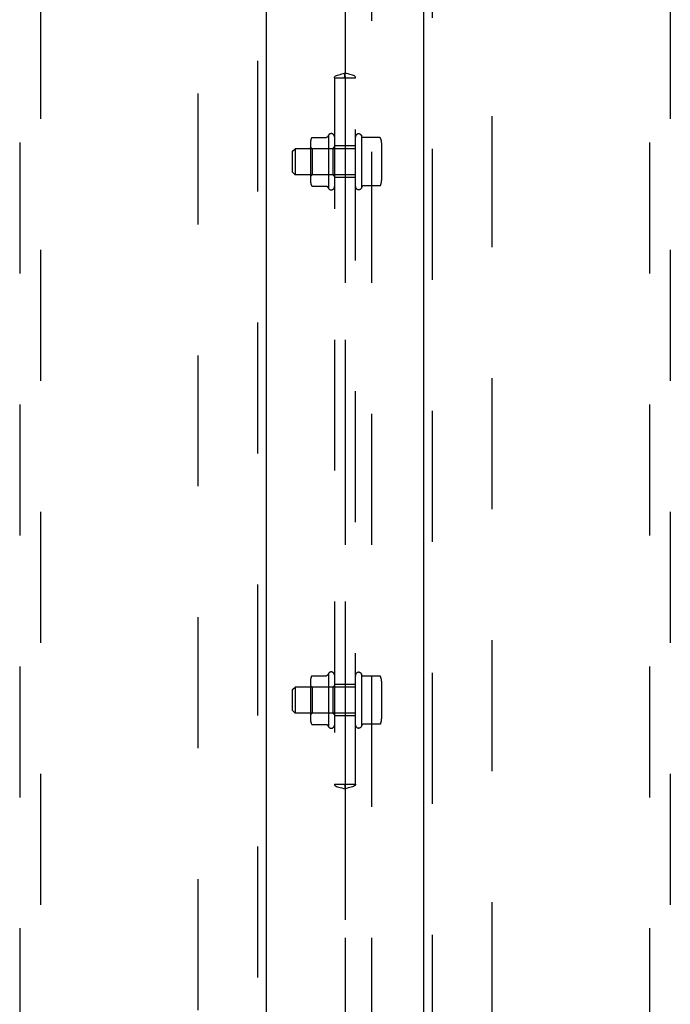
# Model space of a CAD drawing. Header units: inches. Extents: x 0 to 283, y 0 to 183.
# Tile 34 of 99: x 97 to 105, y 110 to 122. Entities that reach past the tile are written whole.
import ezdxf

# ---------------------------------------------------------------- set-up
doc = ezdxf.new("R2010")
doc.units = ezdxf.units.IN
doc.header["$LTSCALE"] = 15.583333
doc.header["$MEASUREMENT"] = 0
doc.linetypes.add('HIDDEN', pattern=[0.2, 0.1, -0.1])
for name, color, linetype in [('DEFAULT_2', 8, 'HIDDEN'), ('LEFTHAND_DOOR_ASSEMBLY', 7, 'CONTINUOUS'), ('RIGHTHAND_DOOR_ASSEMBLY', 7, 'CONTINUOUS'), ('SUBPANEL', 7, 'CONTINUOUS')]:
    doc.layers.add(name, color=color, linetype=linetype)

msp = doc.modelspace()

# ---------------------------------------------------------------- linework, layer by layer
at = {"layer": 'DEFAULT_2', "color": 8, "linetype": 'HIDDEN'}
for p, q in [((100.744, 97.164), (100.744, 132.16)), ((101.057, 97.164), (101.057, 132.16)), ((98.988, 57.344), (98.988, 130.314)), ((102.488, 130.314), (102.488, 57.344))]:
    msp.add_line(p, q, dxfattribs=at)
at = {"layer": 'LEFTHAND_DOOR_ASSEMBLY', "color": 8, "linetype": 'HIDDEN'}
for p, q in [((99.696, 130.975), (99.696, 56.683)), ((96.863, 130.001), (96.863, 95.999)), ((97.113, 95.999), (97.113, 130.001))]:
    msp.add_line(p, q, dxfattribs=at)
at = {"layer": 'LEFTHAND_DOOR_ASSEMBLY', "color": 3, "linetype": 'Continuous'}
msp.add_line((99.8, 130.975), (99.8, 56.683), dxfattribs=at)
at = {"layer": 'RIGHTHAND_DOOR_ASSEMBLY', "color": 3, "linetype": 'Continuous'}
msp.add_line((101.675, 56.683), (101.675, 130.975), dxfattribs=at)
at = {"layer": 'RIGHTHAND_DOOR_ASSEMBLY', "color": 8, "linetype": 'HIDDEN'}
for p, q in [((101.779, 56.683), (101.779, 130.975)), ((104.363, 130.001), (104.363, 95.999)), ((104.613, 95.999), (104.613, 130.001))]:
    msp.add_line(p, q, dxfattribs=at)
at = {"layer": 'SUBPANEL', "color": 8, "linetype": 'HIDDEN'}
for p, q in [((100.738, 125.365), (100.738, 121.48)), ((100.612, 121.422), (100.736, 121.422)), ((100.613, 121.422), (100.613, 113.016)), ((100.734, 121.429), (100.738, 121.429)), ((100.738, 121.429), (100.736, 121.429)), ((100.736, 121.422), (100.739, 121.422)), ((100.739, 121.429), (100.738, 121.429)), ((100.738, 121.429), (100.741, 121.429)), ((100.738, 121.422), (100.738, 113.016)), ((100.739, 121.422), (100.864, 121.422)), ((100.863, 113.016), (100.863, 121.422)), ((100.348, 120.712), (100.518, 120.712)), ((100.543, 120.741), (100.543, 120.104)), ((100.933, 120.737), (100.933, 120.108)), ((100.94, 120.717), (100.933, 120.737)), ((101.152, 120.71), (100.949, 120.71)), ((100.113, 120.547), (100.143, 120.577)), ((100.143, 120.577), (100.143, 120.267)), ((100.863, 120.577), (100.143, 120.577)), ((100.327, 120.649), (100.327, 120.196)), ((100.347, 120.578), (100.327, 120.598)), ((100.347, 120.578), (100.347, 120.266)), ((100.593, 120.578), (100.347, 120.578)), ((100.593, 120.578), (100.613, 120.598)), ((100.593, 120.578), (100.593, 120.266)), ((100.863, 120.61), (100.613, 120.61)), ((101.173, 120.646), (101.173, 120.199)), ((100.113, 120.297), (100.113, 120.547)), ((100.113, 120.297), (100.143, 120.267)), ((100.863, 120.267), (100.143, 120.267)), ((100.347, 120.266), (100.327, 120.246)), ((100.593, 120.266), (100.347, 120.266)), ((100.593, 120.266), (100.613, 120.246)), ((100.863, 120.235), (100.613, 120.235)), ((100.348, 120.132), (100.518, 120.132)), ((100.94, 120.128), (100.933, 120.108)), ((101.152, 120.135), (100.949, 120.135)), ((100.327, 114.243), (100.327, 113.789)), ((100.348, 114.306), (100.518, 114.306)), ((100.543, 114.335), (100.543, 113.698)), ((100.933, 114.331), (100.933, 113.701)), ((100.94, 114.31), (100.933, 114.331)), ((101.152, 114.303), (100.949, 114.303)), ((101.173, 114.24), (101.173, 113.792)), ((100.113, 114.141), (100.143, 114.171)), ((100.113, 113.891), (100.113, 114.141)), ((100.143, 114.171), (100.143, 113.861)), ((100.863, 114.171), (100.143, 114.171)), ((100.347, 114.172), (100.327, 114.192)), ((100.347, 114.172), (100.347, 113.86)), ((100.593, 114.172), (100.347, 114.172)), ((100.593, 114.172), (100.613, 114.192)), ((100.593, 114.172), (100.593, 113.86)), ((100.863, 114.204), (100.613, 114.204)), ((100.113, 113.891), (100.143, 113.861)), ((100.863, 113.861), (100.143, 113.861)), ((100.347, 113.86), (100.327, 113.84)), ((100.593, 113.86), (100.347, 113.86)), ((100.593, 113.86), (100.613, 113.84)), ((100.863, 113.829), (100.613, 113.829)), ((100.348, 113.726), (100.518, 113.726)), ((100.94, 113.722), (100.933, 113.701)), ((101.152, 113.729), (100.949, 113.729)), ((100.612, 113.016), (100.736, 113.016)), ((100.738, 113.009), (100.734, 113.01)), ((100.736, 113.016), (100.739, 113.016)), ((100.736, 113.009), (100.737, 113.009)), ((100.741, 113.01), (100.738, 113.009)), ((100.738, 113.009), (100.739, 113.009)), ((100.738, 112.959), (100.738, 109.824)), ((100.739, 113.016), (100.864, 113.016))]:
    msp.add_line(p, q, dxfattribs=at)
for points in [[(100.612, 121.422), (100.613, 121.43), (100.617, 121.437), (100.625, 121.443), (100.636, 121.448), (100.649, 121.453), (100.664, 121.457), (100.681, 121.462), (100.7, 121.467), (100.719, 121.472), (100.738, 121.48)], [(100.733, 121.43), (100.733, 121.43), (100.733, 121.431), (100.733, 121.432), (100.734, 121.433), (100.735, 121.436), (100.735, 121.44), (100.736, 121.447), (100.737, 121.455), (100.737, 121.466), (100.738, 121.48)], [(100.733, 121.429), (100.733, 121.429), (100.733, 121.43), (100.733, 121.43)], [(100.736, 121.422), (100.734, 121.426), (100.733, 121.428), (100.733, 121.429)], [(100.864, 121.422), (100.863, 121.43), (100.859, 121.437), (100.851, 121.443), (100.84, 121.448), (100.827, 121.453), (100.812, 121.457), (100.794, 121.462), (100.776, 121.467), (100.757, 121.472), (100.738, 121.48)], [(100.743, 121.43), (100.743, 121.43), (100.743, 121.431), (100.742, 121.432), (100.742, 121.433), (100.741, 121.436), (100.74, 121.44), (100.74, 121.447), (100.739, 121.455), (100.738, 121.466), (100.738, 121.48)], [(100.739, 121.422), (100.741, 121.426), (100.742, 121.428), (100.743, 121.429)], [(100.743, 121.429), (100.743, 121.429), (100.743, 121.43), (100.743, 121.43)], [(100.339, 120.707), (100.34, 120.708), (100.34, 120.709), (100.341, 120.71), (100.342, 120.711), (100.343, 120.711), (100.345, 120.712), (100.346, 120.712), (100.347, 120.712), (100.348, 120.712)], [(100.527, 120.717), (100.527, 120.717), (100.527, 120.717), (100.527, 120.717), (100.527, 120.717), (100.527, 120.717), (100.527, 120.717), (100.526, 120.716), (100.526, 120.716), (100.526, 120.716), (100.526, 120.716), (100.526, 120.716), (100.526, 120.716), (100.526, 120.716), (100.526, 120.715), (100.525, 120.715), (100.525, 120.715), (100.525, 120.715), (100.525, 120.715), (100.525, 120.715), (100.525, 120.715), (100.524, 120.714), (100.524, 120.714), (100.524, 120.714), (100.524, 120.714), (100.523, 120.714), (100.523, 120.714), (100.523, 120.713), (100.523, 120.713), (100.522, 120.713), (100.522, 120.713), (100.521, 120.713), (100.521, 120.713), (100.52, 120.713), (100.52, 120.713), (100.519, 120.712), (100.518, 120.712)], [(100.949, 120.71), (100.949, 120.71), (100.949, 120.71), (100.948, 120.71), (100.948, 120.71), (100.947, 120.71), (100.947, 120.71), (100.946, 120.71), (100.946, 120.71), (100.946, 120.71), (100.945, 120.71), (100.945, 120.71), (100.945, 120.711), (100.945, 120.711), (100.944, 120.711), (100.944, 120.711), (100.944, 120.711), (100.944, 120.711), (100.944, 120.711), (100.943, 120.712), (100.943, 120.712), (100.943, 120.712), (100.943, 120.712), (100.943, 120.712), (100.943, 120.712), (100.942, 120.712), (100.942, 120.712), (100.942, 120.713), (100.942, 120.713), (100.942, 120.713), (100.942, 120.713), (100.942, 120.713), (100.942, 120.713), (100.942, 120.713), (100.941, 120.713), (100.941, 120.714), (100.941, 120.714), (100.941, 120.714), (100.941, 120.714), (100.941, 120.714), (100.941, 120.714), (100.941, 120.714), (100.941, 120.714), (100.941, 120.714), (100.941, 120.715), (100.941, 120.715), (100.941, 120.715), (100.94, 120.715), (100.94, 120.715), (100.94, 120.715), (100.94, 120.715), (100.94, 120.715), (100.94, 120.715), (100.94, 120.715), (100.94, 120.716), (100.94, 120.716), (100.94, 120.716), (100.94, 120.716), (100.94, 120.716), (100.94, 120.716), (100.94, 120.716), (100.94, 120.716), (100.94, 120.716), (100.94, 120.716), (100.94, 120.716), (100.94, 120.717)], [(101.161, 120.704), (101.16, 120.705), (101.159, 120.706), (101.158, 120.708), (101.156, 120.708), (101.155, 120.709), (101.153, 120.709), (101.152, 120.71)], [(100.339, 120.138), (100.34, 120.137), (100.34, 120.136), (100.341, 120.135), (100.342, 120.134), (100.343, 120.134), (100.345, 120.133), (100.346, 120.133), (100.347, 120.132), (100.348, 120.132)], [(100.518, 120.132), (100.519, 120.132), (100.52, 120.132), (100.52, 120.132), (100.521, 120.132), (100.521, 120.132), (100.522, 120.132), (100.522, 120.132), (100.522, 120.132), (100.523, 120.132), (100.523, 120.131), (100.523, 120.131), (100.523, 120.131), (100.524, 120.131), (100.524, 120.131), (100.524, 120.131), (100.524, 120.131), (100.525, 120.13), (100.525, 120.13), (100.525, 120.13), (100.525, 120.13), (100.525, 120.13), (100.525, 120.13), (100.525, 120.13), (100.526, 120.129), (100.526, 120.129), (100.526, 120.129), (100.526, 120.129), (100.526, 120.129), (100.526, 120.129), (100.526, 120.129), (100.526, 120.129), (100.526, 120.128), (100.527, 120.128), (100.527, 120.128), (100.527, 120.128), (100.527, 120.128), (100.527, 120.128), (100.527, 120.128), (100.527, 120.128)], [(100.94, 120.128), (100.94, 120.128), (100.94, 120.129), (100.94, 120.129), (100.94, 120.129), (100.94, 120.129), (100.94, 120.129), (100.94, 120.129), (100.94, 120.129), (100.94, 120.129), (100.94, 120.129), (100.94, 120.129), (100.94, 120.129), (100.94, 120.13), (100.94, 120.13), (100.94, 120.13), (100.94, 120.13), (100.94, 120.13), (100.94, 120.13), (100.941, 120.13), (100.941, 120.13), (100.941, 120.13), (100.941, 120.13), (100.941, 120.131), (100.941, 120.131), (100.941, 120.131), (100.941, 120.131), (100.941, 120.131), (100.941, 120.131), (100.941, 120.131), (100.941, 120.131), (100.941, 120.132), (100.942, 120.132), (100.942, 120.132), (100.942, 120.132), (100.942, 120.132), (100.942, 120.132), (100.942, 120.132), (100.942, 120.132), (100.942, 120.132), (100.942, 120.133), (100.943, 120.133), (100.943, 120.133), (100.943, 120.133), (100.943, 120.133), (100.943, 120.133), (100.943, 120.133), (100.944, 120.134), (100.944, 120.134), (100.944, 120.134), (100.944, 120.134), (100.944, 120.134), (100.945, 120.134), (100.945, 120.134), (100.945, 120.134), (100.945, 120.135), (100.946, 120.135), (100.946, 120.135), (100.946, 120.135), (100.947, 120.135), (100.947, 120.135), (100.948, 120.135), (100.948, 120.135), (100.949, 120.135), (100.949, 120.135), (100.949, 120.135)], [(101.161, 120.141), (101.16, 120.14), (101.159, 120.138), (101.158, 120.137), (101.156, 120.136), (101.155, 120.136), (101.153, 120.135), (101.152, 120.135)], [(100.339, 114.3), (100.34, 114.301), (100.34, 114.303), (100.341, 114.304), (100.342, 114.304), (100.343, 114.305), (100.345, 114.306), (100.346, 114.306), (100.347, 114.306), (100.348, 114.306)], [(100.527, 114.311), (100.527, 114.311), (100.527, 114.311), (100.527, 114.311), (100.527, 114.311), (100.527, 114.31), (100.527, 114.31), (100.526, 114.31), (100.526, 114.31), (100.526, 114.31), (100.526, 114.31), (100.526, 114.31), (100.526, 114.309), (100.526, 114.309), (100.526, 114.309), (100.525, 114.309), (100.525, 114.309), (100.525, 114.309), (100.525, 114.309), (100.525, 114.308), (100.525, 114.308), (100.524, 114.308), (100.524, 114.308), (100.524, 114.308), (100.524, 114.308), (100.523, 114.308), (100.523, 114.307), (100.523, 114.307), (100.523, 114.307), (100.522, 114.307), (100.522, 114.307), (100.521, 114.307), (100.521, 114.306), (100.52, 114.306), (100.52, 114.306), (100.519, 114.306), (100.518, 114.306)], [(100.949, 114.303), (100.949, 114.303), (100.949, 114.303), (100.948, 114.303), (100.948, 114.303), (100.947, 114.304), (100.947, 114.304), (100.946, 114.304), (100.946, 114.304), (100.946, 114.304), (100.945, 114.304), (100.945, 114.304), (100.945, 114.304), (100.945, 114.304), (100.944, 114.305), (100.944, 114.305), (100.944, 114.305), (100.944, 114.305), (100.944, 114.305), (100.943, 114.305), (100.943, 114.305), (100.943, 114.306), (100.943, 114.306), (100.943, 114.306), (100.943, 114.306), (100.942, 114.306), (100.942, 114.306), (100.942, 114.306), (100.942, 114.306), (100.942, 114.307), (100.942, 114.307), (100.942, 114.307), (100.942, 114.307), (100.942, 114.307), (100.941, 114.307), (100.941, 114.307), (100.941, 114.307), (100.941, 114.307), (100.941, 114.308), (100.941, 114.308), (100.941, 114.308), (100.941, 114.308), (100.941, 114.308), (100.941, 114.308), (100.941, 114.308), (100.941, 114.308), (100.941, 114.308), (100.94, 114.309), (100.94, 114.309), (100.94, 114.309), (100.94, 114.309), (100.94, 114.309), (100.94, 114.309), (100.94, 114.309), (100.94, 114.309), (100.94, 114.309), (100.94, 114.309), (100.94, 114.31), (100.94, 114.31), (100.94, 114.31), (100.94, 114.31), (100.94, 114.31), (100.94, 114.31), (100.94, 114.31), (100.94, 114.31), (100.94, 114.31)], [(101.161, 114.297), (101.16, 114.299), (101.159, 114.3), (101.158, 114.301), (101.156, 114.302), (101.155, 114.303), (101.153, 114.303), (101.152, 114.303)], [(100.339, 113.732), (100.34, 113.731), (100.34, 113.73), (100.341, 113.729), (100.342, 113.728), (100.343, 113.727), (100.345, 113.727), (100.346, 113.726), (100.347, 113.726), (100.348, 113.726)], [(100.518, 113.726), (100.519, 113.726), (100.52, 113.726), (100.52, 113.726), (100.521, 113.726), (100.521, 113.726), (100.522, 113.726), (100.522, 113.726), (100.522, 113.725), (100.523, 113.725), (100.523, 113.725), (100.523, 113.725), (100.523, 113.725), (100.524, 113.725), (100.524, 113.725), (100.524, 113.724), (100.524, 113.724), (100.525, 113.724), (100.525, 113.724), (100.525, 113.724), (100.525, 113.724), (100.525, 113.724), (100.525, 113.723), (100.525, 113.723), (100.526, 113.723), (100.526, 113.723), (100.526, 113.723), (100.526, 113.723), (100.526, 113.723), (100.526, 113.723), (100.526, 113.722), (100.526, 113.722), (100.526, 113.722), (100.527, 113.722), (100.527, 113.722), (100.527, 113.722), (100.527, 113.722), (100.527, 113.722), (100.527, 113.722), (100.527, 113.722)], [(100.94, 113.722), (100.94, 113.722), (100.94, 113.722), (100.94, 113.722), (100.94, 113.722), (100.94, 113.723), (100.94, 113.723), (100.94, 113.723), (100.94, 113.723), (100.94, 113.723), (100.94, 113.723), (100.94, 113.723), (100.94, 113.723), (100.94, 113.723), (100.94, 113.723), (100.94, 113.724), (100.94, 113.724), (100.94, 113.724), (100.94, 113.724), (100.941, 113.724), (100.941, 113.724), (100.941, 113.724), (100.941, 113.724), (100.941, 113.724), (100.941, 113.724), (100.941, 113.725), (100.941, 113.725), (100.941, 113.725), (100.941, 113.725), (100.941, 113.725), (100.941, 113.725), (100.941, 113.725), (100.942, 113.725), (100.942, 113.725), (100.942, 113.726), (100.942, 113.726), (100.942, 113.726), (100.942, 113.726), (100.942, 113.726), (100.942, 113.726), (100.942, 113.726), (100.943, 113.726), (100.943, 113.727), (100.943, 113.727), (100.943, 113.727), (100.943, 113.727), (100.943, 113.727), (100.944, 113.727), (100.944, 113.727), (100.944, 113.728), (100.944, 113.728), (100.944, 113.728), (100.945, 113.728), (100.945, 113.728), (100.945, 113.728), (100.945, 113.728), (100.946, 113.728), (100.946, 113.729), (100.946, 113.729), (100.947, 113.729), (100.947, 113.729), (100.948, 113.729), (100.948, 113.729), (100.949, 113.729), (100.949, 113.729), (100.949, 113.729)], [(101.161, 113.735), (101.16, 113.734), (101.159, 113.732), (101.158, 113.731), (101.156, 113.73), (101.155, 113.73), (101.153, 113.729), (101.152, 113.729)], [(100.612, 113.016), (100.613, 113.008), (100.617, 113.002), (100.625, 112.995), (100.636, 112.99), (100.649, 112.986), (100.664, 112.981), (100.681, 112.977), (100.7, 112.972), (100.719, 112.966), (100.738, 112.959)], [(100.736, 113.016), (100.734, 113.012), (100.733, 113.01), (100.733, 113.01)], [(100.733, 113.01), (100.733, 113.009), (100.733, 113.009), (100.733, 113.009)], [(100.733, 113.009), (100.733, 113.009), (100.733, 113.008), (100.733, 113.007), (100.734, 113.005), (100.735, 113.003), (100.735, 112.998), (100.736, 112.992), (100.737, 112.983), (100.737, 112.972), (100.738, 112.959)], [(100.864, 113.016), (100.863, 113.008), (100.859, 113.002), (100.851, 112.995), (100.84, 112.99), (100.827, 112.986), (100.812, 112.981), (100.794, 112.977), (100.776, 112.972), (100.757, 112.966), (100.738, 112.959)], [(100.743, 113.009), (100.743, 113.009), (100.743, 113.008), (100.742, 113.007), (100.742, 113.005), (100.741, 113.003), (100.74, 112.998), (100.74, 112.992), (100.739, 112.983), (100.738, 112.972), (100.738, 112.959)], [(100.739, 113.016), (100.741, 113.012), (100.742, 113.01), (100.743, 113.01)], [(100.743, 113.01), (100.743, 113.009), (100.743, 113.009), (100.743, 113.009)]]:
    msp.add_lwpolyline(points, dxfattribs=at)
for centre, radius, start, end in [((100.468, 120.649), 0.141, 156.05, 180), ((100.993, 120.422), 0.551, 144.7108, 147.6847), ((100.574, 120.719), 0.0384, 0, 145.5503), ((100.901, 120.716), 0.0384, 34.4497, 180), ((101.032, 120.646), 0.141, 0, 23.95), ((100.468, 120.196), 0.141, 180, 203.95), ((100.993, 120.422), 0.551, 212.3153, 215.2892), ((100.574, 120.126), 0.0384, 214.4497, 360), ((100.901, 120.129), 0.0384, 180, 325.5503), ((101.032, 120.199), 0.141, 336.05, 360), ((100.574, 114.313), 0.0384, 0, 145.5503), ((100.901, 114.309), 0.0384, 34.4497, 180), ((100.468, 114.243), 0.141, 156.05, 180), ((100.993, 114.016), 0.551, 144.7108, 147.6847), ((101.032, 114.24), 0.141, 0, 23.95), ((100.468, 113.789), 0.141, 180, 203.95), ((101.032, 113.792), 0.141, 336.05, 360), ((100.993, 114.016), 0.551, 212.3153, 215.2892), ((100.574, 113.72), 0.0384, 214.4497, 360), ((100.901, 113.723), 0.0384, 180, 325.5503)]:
    msp.add_arc(centre, radius, start, end, dxfattribs=at)

doc.saveas('drawing.dxf')
